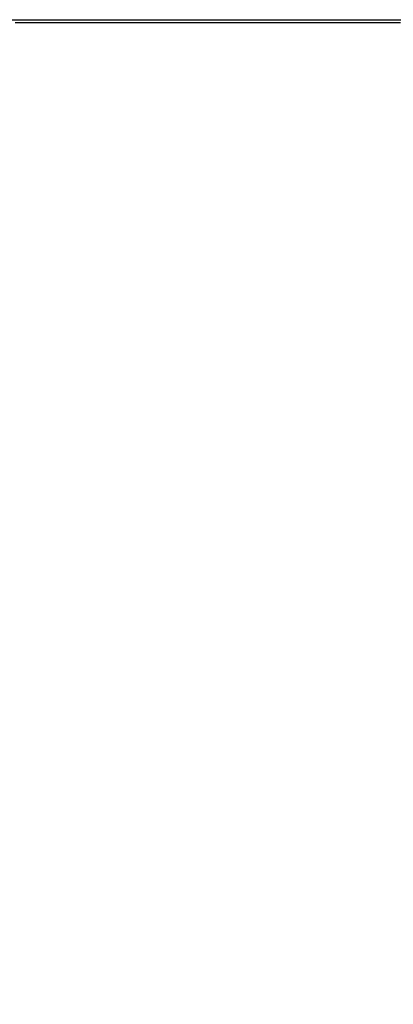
# Paper-space layout 'Surface plate' of a CAD drawing. Header units: millimetres. Extents: x 168 to 9474, y 459 to 8086.
# Tile 18 of 47: x 2630 to 2765, y 2426 to 2783. Entities that reach past the tile are written whole.
import ezdxf

# ---------------------------------------------------------------- set-up
doc = ezdxf.new("R2010")
doc.units = ezdxf.units.MM
doc.layers.add('COMPONENT_GEOMETRY', color=7, linetype='Continuous')
doc.styles.add('SLDTEXTSTYLE0', font='TXT', dxfattribs={"width": 0.75})
doc.dimstyles.new('SLDDIMSTYLE0', dxfattribs={"dimtxt": 50, "dimasz": 3.302, "dimexe": 0, "dimexo": 0.0625, "dimgap": 12.5, "dimtad": 0, "dimtih": 1, "dimtoh": 1, "dimdec": 0, "dimrnd": 1e-09, "dimzin": 12, "dimdsep": 46, "dimtxsty": 'SLDTEXTSTYLE0', "dimsah": 1, "dimcen": 0.09, "dimadec": 0, "dimazin": 3, "dimtfac": 1, "dimtdec": 0, "dimtofl": 0, "dimtmove": 0, "dimatfit": 3, "dimfxl": 1, "dimfrac": 2, "dimtolj": 1, "dimtzin": 12, "dimarcsym": 0})

# ---------------------------------------------------------------- blocks, each defined once
blk = doc.blocks.new('_D_10')
at = {"layer": 'COMPONENT_GEOMETRY', "color": 7}
for p, q in [((4495.58, 2781.99), (4597.28, 2781.99)), ((4594.11, 2781.99), (4594.11, 1730.59)), ((4594.11, 599.82), (4594.11, 1651.22)), ((703.45, 599.82), (4597.28, 599.82))]:
    blk.add_line(p, q, dxfattribs=at)
for points in [[(4594.11, 2781.99), (4593.6, 2778.68), (4594.61, 2778.68)], [(4594.11, 599.82), (4594.61, 603.12), (4593.6, 603.12)]]:
    blk.add_solid(points, dxfattribs=at)
at = {"layer": 'COMPONENT_GEOMETRY', "color": 7, "insert": (4520.22, 1715.67), "char_height": 50, "attachment_point": 1, "style": 'SLDTEXTSTYLE0'}
blk.add_mtext('2182', dxfattribs=at)
blk = doc.blocks.new('_D_11')
at = {"layer": 'COMPONENT_GEOMETRY', "color": 7}
for p, q in [((4494.62, 2781.5), (4494.62, 937.89)), ((703.68, 611.59), (703.68, 944.24)), ((703.68, 941.07), (2525.26, 941.07)), ((4494.62, 941.07), (2673.04, 941.07))]:
    blk.add_line(p, q, dxfattribs=at)
for points in [[(703.68, 941.07), (706.98, 940.56), (706.98, 941.58)], [(4494.62, 941.07), (4491.32, 941.58), (4491.32, 940.56)]]:
    blk.add_solid(points, dxfattribs=at)
at = {"layer": 'COMPONENT_GEOMETRY', "color": 7, "insert": (2525.26, 965.83), "char_height": 50, "attachment_point": 1, "style": 'SLDTEXTSTYLE0'}
blk.add_mtext('3791', dxfattribs=at)

psp = doc.layouts.new('Surface plate')

# ---------------------------------------------------------------- linework, layer by layer
at = {"color": 7, "linetype": 'Continuous', "lineweight": 25, "flags": 128}
for points in [[(2623.31, 2782.96), (2631.07, 2782.96), (2634.95, 2782.96), (2638.83, 2782.96), (2646.59, 2782.96), (2650.47, 2782.96), (2658.23, 2782.96), (2662.1, 2782.96), (2669.86, 2782.96), (2673.74, 2782.96), (2681.5, 2782.96), (2685.38, 2782.96), (2689.26, 2782.96), (2697.02, 2782.96), (2700.9, 2782.96), (2708.66, 2782.96), (2712.54, 2782.96), (2720.3, 2782.96), (2724.17, 2782.96), (2731.93, 2782.96), (2735.81, 2782.96), (2739.69, 2782.96), (2747.45, 2782.96), (2751.33, 2782.96), (2759.09, 2782.96), (2762.97, 2782.96), (2770.73, 2782.96)], [(2628.28, 2781.99), (2636.04, 2781.99), (2639.92, 2781.99), (2647.68, 2781.99), (2651.56, 2781.99), (2655.43, 2781.99), (2663.19, 2781.99), (2667.07, 2781.99), (2674.83, 2781.99), (2678.71, 2781.99), (2686.47, 2781.99), (2690.35, 2781.99), (2698.11, 2781.99), (2701.99, 2781.99), (2705.87, 2781.99), (2713.63, 2781.99), (2717.5, 2781.99), (2725.26, 2781.99), (2729.14, 2781.99), (2736.9, 2781.99), (2740.78, 2781.99), (2748.54, 2781.99), (2752.42, 2781.99), (2756.3, 2781.99), (2764.06, 2781.99), (2767.94, 2781.99)]]:
    psp.add_lwpolyline(points, dxfattribs=at)

# ---------------------------------------------------------------- dimensions: what is measured, and where the dimension line sits
at = {"layer": 'COMPONENT_GEOMETRY', "color": 7}
dim = psp.add_linear_dim(base=(4494.62, 941.07), p1=(703.68, 610.32), p2=(4494.62, 2782.77), dimstyle='SLDDIMSTYLE0', dxfattribs=at)
dim.commit()
dim.dimension.update_dxf_attribs({"geometry": '_D_11', "text_midpoint": (2599.15, 941.07), "dimtype": 160})
dim = psp.add_linear_dim(base=(4594.11, 599.82), p1=(4494.31, 2781.99), p2=(702.18, 599.82), angle=90, dimstyle='SLDDIMSTYLE0', dxfattribs=at)
dim.commit()
dim.dimension.update_dxf_attribs({"geometry": '_D_10', "text_midpoint": (4594.11, 1690.9), "dimtype": 160})

doc.saveas('drawing.dxf')
